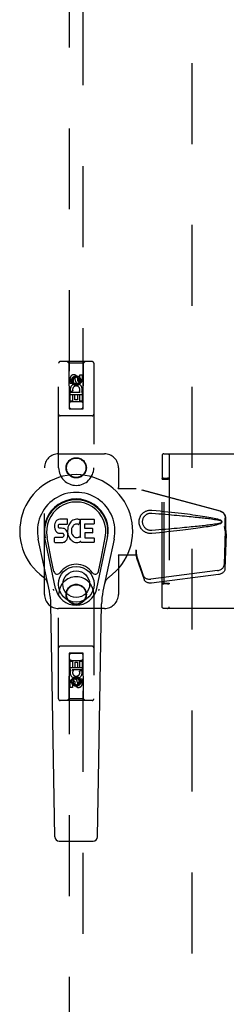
# Model space of a CAD drawing. Header units: inches. Extents: x 0 to 262, y 0 to 169.
# Tile 10 of 74: x 82.29 to 85.96, y 78.95 to 96.45. Entities that reach past the tile are written whole.
import ezdxf

# ---------------------------------------------------------------- set-up
doc = ezdxf.new("R2010")
doc.units = ezdxf.units.IN
doc.header["$LTSCALE"] = 14.384615
doc.header["$MEASUREMENT"] = 0
doc.linetypes.add('HIDDEN', pattern=[0.2, 0.1, -0.1])
doc.layers.add('DEFAULT_2', color=8, linetype='HIDDEN')
doc.layers.add('LEFTHAND_DOOR_ASSEMBLY', color=7, linetype='CONTINUOUS')

msp = doc.modelspace()

# ---------------------------------------------------------------- linework, layer by layer
at = {"layer": 'DEFAULT_2', "color": 8, "linetype": 'HIDDEN'}
for p, q in [((85.355, 56.837), (85.355, 117.879)), ((84.851, 88.733), (86.236, 88.733)), ((84.82, 88.691), (84.819, 88.661)), ((84.819, 88.661), (84.819, 88.295)), ((84.82, 88.701), (84.82, 88.7)), ((84.82, 88.7), (84.82, 88.697)), ((84.82, 88.697), (84.82, 88.691)), ((84.946, 88.702), (84.946, 86.014)), ((84.821, 88.281), (84.819, 88.295)), ((84.821, 88.281), (84.855, 88.283)), ((84.821, 86.435), (84.821, 88.281)), ((84.836, 88.296), (84.828, 88.295)), ((84.845, 88.296), (84.836, 88.296)), ((84.845, 88.296), (84.913, 88.296)), ((84.855, 86.434), (84.855, 88.283)), ((84.855, 88.283), (84.925, 88.283)), ((84.922, 88.296), (84.913, 88.296)), ((84.944, 88.295), (84.945, 88.282)), ((84.945, 88.282), (84.945, 86.434)), ((84.819, 86.421), (84.821, 86.435)), ((84.819, 86.32), (84.819, 86.421)), ((84.819, 86.22), (84.819, 86.32)), ((84.855, 86.434), (84.821, 86.435)), ((84.84, 86.421), (84.85, 86.421)), ((84.918, 86.421), (84.85, 86.421)), ((84.855, 86.434), (84.925, 86.434)), ((84.918, 86.421), (84.927, 86.421)), ((84.927, 86.421), (84.935, 86.421)), ((84.945, 86.434), (84.944, 86.421)), ((84.819, 86.151), (84.819, 86.22)), ((84.819, 86.095), (84.819, 86.151)), ((84.819, 86.055), (84.819, 86.095)), ((84.819, 86.031), (84.819, 86.055)), ((84.82, 86.02), (84.819, 86.031)), ((84.82, 86.017), (84.82, 86.02)), ((84.82, 86.015), (84.82, 86.017)), ((84.82, 86.014), (84.82, 86.015)), ((86.236, 85.983), (84.851, 85.983))]:
    msp.add_line(p, q, dxfattribs=at)
for points in [[(84.851, 88.733), (84.845, 88.733), (84.84, 88.731), (84.836, 88.73), (84.833, 88.727), (84.829, 88.724), (84.826, 88.721), (84.824, 88.717), (84.822, 88.714), (84.821, 88.711), (84.82, 88.708), (84.82, 88.706), (84.82, 88.705), (84.82, 88.704), (84.82, 88.703), (84.82, 88.703), (84.82, 88.703), (84.82, 88.702), (84.82, 88.701)], [(84.915, 88.733), (84.92, 88.733), (84.924, 88.732), (84.929, 88.73), (84.933, 88.727), (84.937, 88.724), (84.94, 88.72), (84.942, 88.716), (84.944, 88.712), (84.945, 88.707), (84.946, 88.702)], [(84.828, 88.295), (84.825, 88.295), (84.822, 88.295), (84.82, 88.295), (84.819, 88.295), (84.819, 88.295)], [(84.944, 88.295), (84.943, 88.295), (84.942, 88.295), (84.94, 88.295), (84.938, 88.295), (84.935, 88.295), (84.931, 88.296), (84.922, 88.296)], [(84.819, 86.421), (84.819, 86.421), (84.82, 86.421), (84.822, 86.421), (84.825, 86.421), (84.828, 86.421), (84.832, 86.421), (84.84, 86.421)], [(84.935, 86.421), (84.938, 86.421), (84.94, 86.421), (84.942, 86.421), (84.943, 86.421), (84.944, 86.421)], [(84.851, 85.983), (84.845, 85.984), (84.84, 85.985), (84.836, 85.987), (84.833, 85.989), (84.829, 85.992), (84.826, 85.996), (84.824, 85.999), (84.822, 86.002), (84.821, 86.006), (84.82, 86.009), (84.82, 86.01), (84.82, 86.012), (84.82, 86.012), (84.82, 86.013), (84.82, 86.013), (84.82, 86.014), (84.82, 86.014)], [(84.915, 85.983), (84.92, 85.984), (84.924, 85.985), (84.929, 85.987), (84.933, 85.989), (84.937, 85.992), (84.94, 85.996), (84.942, 86), (84.944, 86.005), (84.945, 86.009), (84.946, 86.014)]]:
    msp.add_lwpolyline(points, dxfattribs=at)
for centre, start_param, end_param in [((84.925, 88.282), 0.002136, 1.572932), ((84.925, 86.434), -1.572932, -0.002136)]:
    msp.add_ellipse(centre, major_axis=(0.02, 0), ratio=0.017455, start_param=start_param, end_param=end_param, dxfattribs=at)
at = {"layer": 'LEFTHAND_DOOR_ASSEMBLY', "color": 8, "linetype": 'HIDDEN'}
for p, q in [((83.168, 117.531), (83.168, 89.529)), ((83.418, 89.529), (83.418, 117.531)), ((82.98, 88.483), (82.98, 90.341)), ((83.575, 90.371), (83.01, 90.371)), ((83.163, 90.341), (83.133, 90.371)), ((83.163, 90.341), (83.166, 89.531)), ((83.423, 90.341), (83.163, 90.341)), ((83.419, 89.531), (83.423, 90.341)), ((83.423, 90.341), (83.453, 90.371)), ((83.605, 90.341), (83.605, 88.483)), ((83.357, 90.045), (83.357, 90.137)), ((83.357, 90.137), (83.399, 90.137)), ((83.399, 90.137), (83.399, 90.045)), ((83.186, 89.981), (83.186, 90.073)), ((83.228, 89.981), (83.186, 89.981)), ((83.228, 90.073), (83.228, 89.981)), ((83.293, 90.102), (83.23, 90.066)), ((83.23, 90.066), (83.23, 89.994)), ((83.23, 90.066), (83.24, 90.061)), ((83.23, 89.994), (83.24, 90)), ((83.23, 89.994), (83.293, 89.958)), ((83.293, 90.091), (83.24, 90.061)), ((83.24, 90.061), (83.24, 90)), ((83.24, 90), (83.293, 89.97)), ((83.272, 90.045), (83.272, 90.073)), ((83.293, 90.102), (83.293, 90.091)), ((83.355, 90.066), (83.293, 90.102)), ((83.345, 90.061), (83.293, 90.091)), ((83.293, 89.97), (83.345, 90)), ((83.293, 89.958), (83.355, 89.994)), ((83.293, 89.958), (83.293, 89.97)), ((83.313, 90.087), (83.313, 90.041)), ((83.355, 90.066), (83.345, 90.061)), ((83.345, 90), (83.345, 90.061)), ((83.355, 89.994), (83.345, 90)), ((83.355, 89.994), (83.355, 90.066)), ((83.42, 89.781), (83.165, 89.781)), ((83.186, 89.668), (83.186, 89.825)), ((83.186, 89.825), (83.364, 89.825)), ((83.234, 89.849), (83.195, 89.832)), ((83.228, 89.782), (83.228, 89.668)), ((83.271, 89.782), (83.228, 89.782)), ((83.271, 89.69), (83.271, 89.782)), ((83.313, 89.782), (83.313, 89.69)), ((83.357, 89.782), (83.313, 89.782)), ((83.364, 89.825), (83.345, 89.838)), ((83.357, 89.668), (83.357, 89.782)), ((83.389, 89.828), (83.387, 89.825)), ((83.387, 89.825), (83.399, 89.825)), ((83.399, 89.825), (83.399, 89.668)), ((83.228, 89.668), (83.186, 89.668)), ((83.378, 89.656), (83.208, 89.656)), ((83.313, 89.69), (83.271, 89.69)), ((83.399, 89.668), (83.357, 89.668)), ((83.166, 89.531), (83.419, 89.531)), ((83.168, 89.532), (83.418, 89.532)), ((83.168, 89.529), (83.418, 89.529)), ((83.575, 89.406), (83.01, 89.406)), ((82.98, 88.733), (83.793, 88.733)), ((82.73, 86.233), (82.73, 88.483)), ((84.043, 88.483), (84.043, 88.13)), ((84.04, 88.113), (84.043, 88.13)), ((84.04, 88.113), (84.36, 88.113)), ((84.047, 88.113), (84.043, 88.13)), ((85.85, 87.711), (84.353, 88.113)), ((85.858, 87.711), (84.36, 88.113)), ((85.943, 87.36), (85.943, 87.59)), ((85.95, 87.36), (85.95, 87.59)), ((85.921, 87.442), (85.943, 87.36)), ((85.942, 87.372), (85.923, 86.757)), ((85.929, 87.442), (85.95, 87.36)), ((85.942, 87.372), (85.955, 87.301)), ((85.95, 87.36), (85.943, 87.36)), ((85.944, 87.388), (85.953, 87.332)), ((85.953, 87.332), (85.954, 87.321)), ((85.955, 87.301), (85.936, 86.686)), ((85.954, 87.321), (85.955, 87.31)), ((85.955, 87.31), (85.955, 87.301)), ((84.353, 87.021), (84.353, 86.933)), ((84.36, 87.021), (84.353, 87.021)), ((84.36, 87.021), (84.36, 86.933)), ((84.04, 86.933), (84.043, 86.916)), ((84.36, 86.933), (84.04, 86.933)), ((84.047, 86.933), (84.043, 86.916)), ((84.043, 86.916), (84.043, 86.233)), ((84.491, 86.563), (84.359, 86.946)), ((84.373, 86.875), (84.359, 86.946)), ((84.368, 86.906), (84.373, 86.875)), ((84.505, 86.492), (84.373, 86.875)), ((85.805, 86.658), (84.618, 86.505)), ((85.819, 86.587), (84.631, 86.434)), ((82.98, 84.376), (82.98, 86.233)), ((83.605, 86.233), (83.605, 84.376)), ((83.793, 85.983), (82.98, 85.983)), ((83.575, 85.311), (83.01, 85.311)), ((83.166, 85.186), (83.163, 84.376)), ((83.166, 85.186), (83.419, 85.186)), ((83.168, 85.187), (83.168, 57.186)), ((83.418, 85.187), (83.168, 85.187)), ((83.418, 85.184), (83.168, 85.184)), ((83.208, 85.061), (83.378, 85.061)), ((83.418, 57.186), (83.418, 85.187)), ((83.423, 84.376), (83.419, 85.186)), ((83.165, 84.936), (83.42, 84.936)), ((83.186, 84.892), (83.186, 85.048)), ((83.186, 85.048), (83.228, 85.048)), ((83.198, 84.892), (83.186, 84.892)), ((83.196, 84.888), (83.198, 84.892)), ((83.399, 84.892), (83.222, 84.892)), ((83.222, 84.892), (83.24, 84.879)), ((83.228, 85.048), (83.228, 84.934)), ((83.228, 84.934), (83.272, 84.934)), ((83.272, 84.934), (83.272, 85.026)), ((83.272, 85.026), (83.314, 85.026)), ((83.314, 85.026), (83.314, 84.934)), ((83.314, 84.934), (83.357, 84.934)), ((83.351, 84.867), (83.39, 84.884)), ((83.357, 84.934), (83.357, 85.048)), ((83.357, 85.048), (83.399, 85.048)), ((83.399, 85.048), (83.399, 84.892)), ((83.293, 84.758), (83.23, 84.722)), ((83.23, 84.722), (83.23, 84.65)), ((83.23, 84.722), (83.24, 84.716)), ((83.293, 84.747), (83.24, 84.716)), ((83.24, 84.716), (83.24, 84.656)), ((83.293, 84.758), (83.293, 84.747)), ((83.355, 84.722), (83.293, 84.758)), ((83.345, 84.716), (83.293, 84.747)), ((83.355, 84.722), (83.345, 84.716)), ((83.345, 84.656), (83.345, 84.716)), ((83.355, 84.65), (83.355, 84.722)), ((83.357, 84.643), (83.357, 84.735)), ((83.357, 84.735), (83.399, 84.735)), ((83.399, 84.735), (83.399, 84.643)), ((83.186, 84.579), (83.186, 84.672)), ((83.228, 84.579), (83.186, 84.579)), ((83.228, 84.672), (83.228, 84.579)), ((83.23, 84.65), (83.24, 84.656)), ((83.23, 84.65), (83.293, 84.614)), ((83.24, 84.656), (83.293, 84.625)), ((83.272, 84.629), (83.272, 84.675)), ((83.293, 84.625), (83.345, 84.656)), ((83.293, 84.614), (83.355, 84.65)), ((83.293, 84.614), (83.293, 84.625)), ((83.313, 84.672), (83.313, 84.643)), ((83.355, 84.65), (83.345, 84.656)), ((83.163, 84.376), (83.133, 84.346)), ((83.423, 84.376), (83.163, 84.376)), ((83.423, 84.376), (83.453, 84.346)), ((83.575, 84.346), (83.01, 84.346))]:
    msp.add_line(p, q, dxfattribs=at)
at = {"layer": 'LEFTHAND_DOOR_ASSEMBLY', "color": 7, "linetype": 'Continuous'}
for p, q in [((82.923, 87.518), (82.913, 87.496)), ((82.936, 87.538), (82.923, 87.518)), ((82.945, 87.546), (82.936, 87.538)), ((82.954, 87.552), (82.945, 87.546)), ((82.976, 87.562), (82.954, 87.552)), ((82.999, 87.57), (82.976, 87.562)), ((83.139, 87.57), (82.999, 87.57)), ((83.141, 87.527), (83.139, 87.57)), ((83.139, 87.49), (83.14, 87.503)), ((83.14, 87.503), (83.141, 87.527)), ((83.186, 87.507), (83.173, 87.489)), ((83.2, 87.524), (83.186, 87.507)), ((83.217, 87.539), (83.2, 87.524)), ((83.235, 87.552), (83.217, 87.539)), ((83.255, 87.561), (83.235, 87.552)), ((83.277, 87.566), (83.255, 87.561)), ((83.299, 87.568), (83.277, 87.566)), ((83.322, 87.568), (83.299, 87.568)), ((83.333, 87.566), (83.322, 87.568)), ((83.343, 87.563), (83.333, 87.566)), ((83.364, 87.545), (83.337, 87.477)), ((83.362, 87.551), (83.343, 87.563)), ((83.372, 87.242), (83.372, 87.568)), ((83.372, 87.568), (83.609, 87.568)), ((83.614, 87.563), (83.614, 87.489)), ((82.908, 87.472), (82.906, 87.449)), ((82.906, 87.449), (82.907, 87.425)), ((82.907, 87.425), (82.911, 87.401)), ((82.913, 87.496), (82.908, 87.472)), ((82.911, 87.401), (82.919, 87.379)), ((82.919, 87.379), (82.932, 87.359)), ((82.932, 87.359), (82.949, 87.342)), ((82.949, 87.342), (82.968, 87.328)), ((82.968, 87.328), (82.98, 87.324)), ((82.978, 87.452), (82.98, 87.467)), ((82.978, 87.437), (82.978, 87.452)), ((82.978, 87.429), (82.978, 87.437)), ((82.98, 87.422), (82.978, 87.429)), ((82.98, 87.467), (82.983, 87.474)), ((82.985, 87.416), (82.98, 87.422)), ((82.983, 87.474), (82.989, 87.479)), ((82.991, 87.412), (82.985, 87.416)), ((82.989, 87.479), (83.003, 87.483)), ((83.006, 87.408), (82.991, 87.412)), ((83.003, 87.483), (83.018, 87.484)), ((83.03, 87.409), (83.006, 87.408)), ((83.018, 87.484), (83.131, 87.484)), ((83.054, 87.407), (83.03, 87.409)), ((83.077, 87.402), (83.054, 87.407)), ((83.088, 87.398), (83.077, 87.402)), ((83.098, 87.391), (83.088, 87.398)), ((83.115, 87.374), (83.098, 87.391)), ((83.128, 87.354), (83.115, 87.374)), ((83.138, 87.332), (83.128, 87.354)), ((83.131, 87.484), (83.137, 87.485)), ((83.137, 87.485), (83.139, 87.49)), ((83.144, 87.309), (83.138, 87.332)), ((83.143, 87.406), (83.139, 87.361)), ((83.139, 87.361), (83.139, 87.339)), ((83.139, 87.339), (83.143, 87.317)), ((83.147, 87.427), (83.143, 87.406)), ((83.153, 87.449), (83.147, 87.427)), ((83.162, 87.47), (83.153, 87.449)), ((83.173, 87.489), (83.162, 87.47)), ((83.209, 87.377), (83.208, 87.35)), ((83.208, 87.35), (83.209, 87.337)), ((83.212, 87.404), (83.209, 87.377)), ((83.209, 87.337), (83.212, 87.324)), ((83.216, 87.416), (83.212, 87.404)), ((83.222, 87.428), (83.216, 87.416)), ((83.236, 87.451), (83.222, 87.428)), ((83.244, 87.462), (83.236, 87.451)), ((83.255, 87.469), (83.244, 87.462)), ((83.28, 87.48), (83.255, 87.469)), ((83.292, 87.483), (83.28, 87.48)), ((83.306, 87.483), (83.292, 87.483)), ((83.319, 87.48), (83.306, 87.483)), ((83.331, 87.475), (83.319, 87.48)), ((83.442, 87.48), (83.442, 87.412)), ((83.609, 87.484), (83.447, 87.484)), ((83.447, 87.408), (83.578, 87.408)), ((83.578, 87.326), (83.448, 87.326)), ((83.583, 87.403), (83.583, 87.33)), ((82.816, 86.289), (82.619, 87.215)), ((82.927, 86.336), (82.734, 87.239)), ((82.782, 87.013), (82.738, 87.24)), ((82.85, 86.866), (82.775, 87.247)), ((82.909, 87.163), (82.909, 87.238)), ((82.973, 87.243), (82.913, 87.242)), ((82.914, 87.158), (83.058, 87.158)), ((83.034, 87.243), (82.973, 87.243)), ((82.98, 87.324), (82.991, 87.322)), ((82.991, 87.322), (83.039, 87.322)), ((83.049, 87.244), (83.034, 87.243)), ((83.039, 87.322), (83.046, 87.321)), ((83.046, 87.321), (83.053, 87.319)), ((83.055, 87.248), (83.049, 87.244)), ((83.053, 87.319), (83.059, 87.314)), ((83.061, 87.253), (83.055, 87.248)), ((83.058, 87.158), (83.07, 87.16)), ((83.059, 87.314), (83.064, 87.308)), ((83.07, 87.265), (83.061, 87.253)), ((83.064, 87.308), (83.071, 87.295)), ((83.073, 87.272), (83.07, 87.265)), ((83.07, 87.16), (83.081, 87.164)), ((83.071, 87.295), (83.073, 87.279)), ((83.073, 87.279), (83.073, 87.272)), ((83.081, 87.164), (83.101, 87.178)), ((83.101, 87.178), (83.118, 87.194)), ((83.118, 87.194), (83.124, 87.204)), ((83.124, 87.204), (83.13, 87.215)), ((83.13, 87.215), (83.138, 87.238)), ((83.138, 87.238), (83.145, 87.261)), ((83.143, 87.317), (83.147, 87.295)), ((83.146, 87.285), (83.144, 87.309)), ((83.145, 87.261), (83.146, 87.285)), ((83.147, 87.295), (83.154, 87.274)), ((83.154, 87.274), (83.176, 87.235)), ((83.176, 87.235), (83.188, 87.216)), ((83.188, 87.216), (83.203, 87.2)), ((83.203, 87.2), (83.219, 87.185)), ((83.212, 87.324), (83.223, 87.299)), ((83.219, 87.185), (83.237, 87.171)), ((83.223, 87.299), (83.236, 87.276)), ((83.236, 87.276), (83.245, 87.266)), ((83.237, 87.171), (83.247, 87.166)), ((83.245, 87.266), (83.255, 87.257)), ((83.247, 87.166), (83.257, 87.162)), ((83.255, 87.257), (83.266, 87.25)), ((83.257, 87.162), (83.279, 87.156)), ((83.266, 87.25), (83.278, 87.245)), ((83.278, 87.245), (83.292, 87.242)), ((83.279, 87.156), (83.301, 87.154)), ((83.292, 87.242), (83.305, 87.242)), ((83.301, 87.154), (83.323, 87.157)), ((83.305, 87.242), (83.318, 87.244)), ((83.318, 87.244), (83.331, 87.248)), ((83.323, 87.157), (83.344, 87.164)), ((83.331, 87.248), (83.343, 87.253)), ((83.343, 87.253), (83.354, 87.261)), ((83.344, 87.164), (83.363, 87.175)), ((83.36, 87.26), (83.372, 87.242)), ((83.363, 87.175), (83.364, 87.176)), ((83.374, 87.176), (83.364, 87.176)), ((83.374, 87.163), (83.374, 87.176)), ((83.61, 87.158), (83.379, 87.158)), ((83.444, 87.321), (83.444, 87.244)), ((83.448, 87.239), (83.61, 87.239)), ((83.614, 87.235), (83.614, 87.163)), ((83.658, 86.336), (83.851, 87.239)), ((83.735, 86.866), (83.81, 87.247)), ((83.966, 87.215), (83.769, 86.289)), ((83.803, 87.013), (83.847, 87.24)), ((82.898, 86.641), (82.85, 86.866)), ((83.687, 86.641), (83.735, 86.866)), ((82.914, 81.924), (82.842, 86.063)), ((83.671, 81.924), (83.743, 86.063)), ((82.993, 81.846), (83.592, 81.846))]:
    msp.add_line(p, q, dxfattribs=at)
at = {"layer": 'LEFTHAND_DOOR_ASSEMBLY', "color": 8, "linetype": 'HIDDEN'}
for points in [[(84.636, 87.315), (84.624, 87.314), (84.611, 87.314), (84.598, 87.315), (84.585, 87.317), (84.572, 87.319), (84.56, 87.322), (84.547, 87.326), (84.535, 87.331), (84.524, 87.336), (84.512, 87.343), (84.501, 87.35), (84.489, 87.358), (84.478, 87.368), (84.467, 87.379), (84.456, 87.392), (84.445, 87.406), (84.436, 87.421), (84.428, 87.437), (84.422, 87.454), (84.416, 87.471), (84.413, 87.488), (84.411, 87.505), (84.41, 87.522), (84.41, 87.54), (84.413, 87.557), (84.416, 87.574), (84.421, 87.591), (84.427, 87.608), (84.435, 87.624), (84.444, 87.639), (84.455, 87.653), (84.466, 87.666), (84.477, 87.677), (84.488, 87.687), (84.5, 87.696), (84.511, 87.703), (84.523, 87.71), (84.535, 87.715), (84.547, 87.72), (84.559, 87.724), (84.572, 87.727), (84.584, 87.73), (84.597, 87.731)], [(84.636, 87.369), (84.627, 87.368), (84.618, 87.368), (84.608, 87.369), (84.599, 87.37), (84.59, 87.372), (84.581, 87.374), (84.572, 87.377), (84.563, 87.381), (84.555, 87.385), (84.546, 87.39), (84.538, 87.395), (84.53, 87.401), (84.522, 87.408), (84.514, 87.416), (84.506, 87.425), (84.498, 87.435), (84.492, 87.446), (84.486, 87.457), (84.482, 87.469), (84.478, 87.48), (84.475, 87.491), (84.474, 87.501), (84.472, 87.512), (84.472, 87.522), (84.472, 87.533), (84.473, 87.543), (84.475, 87.554), (84.478, 87.565), (84.481, 87.576), (84.485, 87.587), (84.491, 87.598), (84.497, 87.609), (84.505, 87.62), (84.513, 87.629), (84.521, 87.637), (84.529, 87.644), (84.537, 87.651), (84.545, 87.656), (84.554, 87.661), (84.562, 87.665), (84.571, 87.669), (84.58, 87.672), (84.589, 87.674), (84.599, 87.676), (84.608, 87.677), (84.618, 87.678), (84.627, 87.678), (84.636, 87.678)], [(84.597, 87.731), (84.61, 87.732), (84.623, 87.732), (84.636, 87.731)], [(84.636, 87.731), (84.712, 87.724), (84.785, 87.716), (84.854, 87.709), (84.921, 87.702), (84.985, 87.695), (85.047, 87.688), (85.106, 87.682), (85.162, 87.675), (85.217, 87.669), (85.269, 87.662), (85.318, 87.656), (85.366, 87.65), (85.412, 87.644), (85.456, 87.638), (85.498, 87.632), (85.538, 87.626), (85.577, 87.62), (85.614, 87.614), (85.649, 87.608), (85.683, 87.602), (85.715, 87.595), (85.746, 87.589), (85.776, 87.582), (85.803, 87.575), (85.83, 87.567), (85.855, 87.558)], [(84.636, 87.678), (84.7, 87.672), (84.761, 87.667), (84.82, 87.662), (84.877, 87.657), (84.932, 87.652), (84.985, 87.648), (85.035, 87.643), (85.084, 87.639), (85.131, 87.635), (85.176, 87.631), (85.219, 87.627), (85.26, 87.623), (85.3, 87.619), (85.338, 87.615), (85.374, 87.612), (85.408, 87.608), (85.441, 87.605), (85.472, 87.601), (85.502, 87.598), (85.531, 87.595), (85.559, 87.592), (85.587, 87.589), (85.614, 87.585), (85.641, 87.582), (85.668, 87.579), (85.695, 87.575), (85.722, 87.571), (85.748, 87.567), (85.775, 87.563), (85.802, 87.559), (85.828, 87.553), (85.855, 87.547)], [(85.85, 87.711), (85.863, 87.707), (85.876, 87.701), (85.887, 87.694), (85.898, 87.686), (85.908, 87.676), (85.917, 87.666), (85.925, 87.655), (85.931, 87.643), (85.936, 87.63), (85.94, 87.617), (85.942, 87.604), (85.943, 87.59)], [(85.95, 87.59), (85.95, 87.604), (85.947, 87.617), (85.944, 87.63), (85.939, 87.643), (85.932, 87.655), (85.925, 87.666), (85.916, 87.676), (85.906, 87.686), (85.895, 87.694), (85.883, 87.701), (85.871, 87.707), (85.858, 87.711)], [(85.855, 87.558), (85.861, 87.555), (85.866, 87.551), (85.871, 87.546), (85.874, 87.541), (85.877, 87.536), (85.878, 87.53), (85.879, 87.523), (85.878, 87.517), (85.877, 87.511), (85.874, 87.505), (85.871, 87.5), (85.866, 87.495), (85.861, 87.491), (85.855, 87.488)], [(85.855, 87.547), (85.86, 87.545), (85.864, 87.543), (85.868, 87.54), (85.871, 87.536), (85.873, 87.532), (85.875, 87.528), (85.875, 87.523), (85.875, 87.518), (85.873, 87.514), (85.871, 87.51), (85.868, 87.506), (85.864, 87.503), (85.86, 87.501), (85.855, 87.499)], [(85.855, 87.499), (85.828, 87.493), (85.802, 87.488), (85.775, 87.483), (85.749, 87.479), (85.722, 87.475), (85.695, 87.471), (85.668, 87.468), (85.642, 87.464), (85.615, 87.461), (85.588, 87.458), (85.56, 87.454), (85.532, 87.451), (85.503, 87.448), (85.473, 87.445), (85.441, 87.442), (85.409, 87.438), (85.374, 87.435), (85.338, 87.431), (85.301, 87.427), (85.261, 87.424), (85.22, 87.42), (85.177, 87.416), (85.132, 87.412), (85.085, 87.407), (85.036, 87.403), (84.985, 87.398), (84.932, 87.394), (84.877, 87.389), (84.82, 87.384), (84.761, 87.379), (84.7, 87.374), (84.636, 87.369)], [(85.855, 87.488), (85.832, 87.48), (85.808, 87.473), (85.783, 87.466), (85.756, 87.46), (85.728, 87.454), (85.699, 87.448), (85.669, 87.442), (85.637, 87.436), (85.604, 87.431), (85.569, 87.425), (85.533, 87.42), (85.496, 87.414), (85.457, 87.408), (85.416, 87.403), (85.374, 87.397), (85.33, 87.391), (85.284, 87.386), (85.236, 87.38), (85.186, 87.374), (85.134, 87.368), (85.08, 87.362), (85.024, 87.355), (84.966, 87.349), (84.905, 87.343), (84.842, 87.336), (84.776, 87.329), (84.708, 87.322), (84.636, 87.315)], [(85.921, 87.442), (85.926, 87.422), (85.931, 87.403), (85.937, 87.384), (85.942, 87.366), (85.948, 87.348), (85.953, 87.332)], [(85.929, 87.442), (85.931, 87.432), (85.934, 87.423), (85.936, 87.414), (85.939, 87.405), (85.942, 87.396), (85.944, 87.388)], [(85.944, 87.388), (85.944, 87.385), (85.943, 87.382), (85.943, 87.38), (85.943, 87.377), (85.942, 87.374), (85.942, 87.372)], [(84.353, 87.021), (84.355, 87), (84.358, 86.98), (84.361, 86.961), (84.363, 86.942), (84.368, 86.906)], [(84.36, 87.021), (84.36, 87.01), (84.36, 86.98)], [(84.367, 86.914), (84.366, 86.925), (84.364, 86.942), (84.362, 86.958), (84.361, 86.972), (84.36, 86.985), (84.36, 86.993)], [(84.36, 86.98), (84.36, 86.971), (84.36, 86.962)], [(84.36, 86.962), (84.36, 86.957), (84.359, 86.954), (84.359, 86.951), (84.359, 86.949), (84.359, 86.946)], [(85.805, 86.658), (85.821, 86.66), (85.836, 86.664), (85.85, 86.67), (85.864, 86.676), (85.876, 86.684), (85.888, 86.692), (85.898, 86.702), (85.906, 86.712), (85.913, 86.723), (85.918, 86.734), (85.921, 86.745), (85.923, 86.757)], [(85.936, 86.686), (85.935, 86.674), (85.932, 86.663), (85.927, 86.652), (85.92, 86.641), (85.911, 86.631), (85.901, 86.621), (85.89, 86.613), (85.877, 86.605), (85.864, 86.599), (85.849, 86.593), (85.834, 86.589), (85.819, 86.587)], [(84.491, 86.563), (84.495, 86.553), (84.501, 86.544), (84.508, 86.536), (84.517, 86.528), (84.526, 86.521), (84.537, 86.516), (84.549, 86.511), (84.562, 86.507), (84.575, 86.505), (84.589, 86.504), (84.603, 86.504), (84.618, 86.505)], [(84.631, 86.434), (84.617, 86.433), (84.603, 86.433), (84.589, 86.434), (84.576, 86.436), (84.563, 86.44), (84.551, 86.445), (84.54, 86.45), (84.53, 86.457), (84.522, 86.465), (84.514, 86.473), (84.509, 86.482), (84.505, 86.492)]]:
    msp.add_lwpolyline(points, dxfattribs=at)
at = {"layer": 'LEFTHAND_DOOR_ASSEMBLY', "color": 7, "linetype": 'Continuous'}
for points in [[(82.894, 86.305), (82.893, 86.311), (82.891, 86.316), (82.89, 86.322), (82.888, 86.327)], [(83.697, 86.327), (83.696, 86.322), (83.694, 86.316), (83.693, 86.311), (83.691, 86.305)]]:
    msp.add_lwpolyline(points, dxfattribs=at)
at = {"layer": 'LEFTHAND_DOOR_ASSEMBLY', "color": 8, "linetype": 'HIDDEN'}
for centre, radius in [((83.293, 90.031), 0.085), ((83.293, 90.031), 0.0845), ((83.293, 88.483), 0.18), ((83.293, 88.483), 0.172), ((83.293, 86.233), 0.18), ((83.293, 86.233), 0.172), ((83.293, 84.686), 0.085), ((83.293, 84.686), 0.0845)]:
    msp.add_circle(centre, radius, dxfattribs=at)
at = {"layer": 'LEFTHAND_DOOR_ASSEMBLY', "color": 7, "linetype": 'Continuous'}
for radius in [0.317, 0.238]:
    msp.add_circle((83.293, 86.414), radius, dxfattribs=at)
at = {"layer": 'LEFTHAND_DOOR_ASSEMBLY', "color": 8, "linetype": 'HIDDEN'}
for centre, radius, start, end in [((83.01, 90.341), 0.03, 90, 180), ((83.575, 90.341), 0.03, 0, 90), ((83.25, 90.073), 0.0644, 12.2995, 180.0775), ((83.293, 89.874), 0.107, 334.2636, 203.4027), ((83.25, 90.073), 0.0219, 359.9011, 180), ((83.336, 90.045), 0.0635, 180, 360), ((83.335, 90.045), 0.0219, 190.307, 360), ((83.293, 89.874), 0.0639, 324.8895, 203.4026), ((83.208, 89.616), 0.04, 90, 180), ((83.378, 89.616), 0.04, 0, 90), ((83.01, 89.436), 0.03, 180, 270), ((83.208, 89.571), 0.04, 180, 270), ((83.378, 89.571), 0.04, 270, 360), ((83.575, 89.436), 0.03, 270, 360), ((82.98, 88.483), 0.25, 90, 180), ((83.793, 88.483), 0.25, 0, 90), ((83.293, 88.483), 0.312, 180, 360), ((83.293, 86.233), 0.312, 0, 180), ((82.98, 86.233), 0.25, 180, 270), ((83.793, 86.233), 0.25, 270, 360), ((83.01, 85.281), 0.03, 90, 180), ((83.575, 85.281), 0.03, 0, 90), ((83.208, 85.146), 0.04, 90, 180), ((83.208, 85.101), 0.04, 180, 270), ((83.378, 85.146), 0.04, 0, 90), ((83.378, 85.101), 0.04, 270, 360), ((83.292, 84.842), 0.107, 154.2636, 23.4027), ((83.292, 84.842), 0.0639, 144.8895, 23.4026), ((83.249, 84.672), 0.0635, 0, 180), ((83.25, 84.672), 0.0219, 10.307, 180), ((83.335, 84.643), 0.0644, 192.2995, 0.0775), ((83.335, 84.643), 0.0219, 179.9011, 360), ((83.01, 84.376), 0.03, 180, 270), ((83.575, 84.376), 0.03, 270, 360)]:
    msp.add_arc(centre, radius, start, end, dxfattribs=at)
at = {"layer": 'LEFTHAND_DOOR_ASSEMBLY', "color": 7, "linetype": 'Continuous'}
for centre, radius, start, end in [((83.293, 87.358), 1.004, 305.5066, 234.4934), ((83.293, 87.358), 0.689, 347.9703, 192.0297), ((83.293, 87.358), 0.571, 347.9703, 192.0297), ((83.293, 87.348), 0.527, 348.9402, 191.0594), ((83.359, 87.547), 0.00448, 339.0016, 51.8729), ((83.609, 87.563), 0.00448, 0, 90), ((83.333, 87.479), 0.00448, 246.1578, 339.0016), ((83.447, 87.48), 0.00448, 90, 180), ((83.447, 87.412), 0.00448, 180, 270), ((83.448, 87.321), 0.00448, 90, 180), ((83.578, 87.403), 0.00448, 0, 90), ((83.578, 87.33), 0.00448, 270, 360), ((83.609, 87.489), 0.00448, 270, 360), ((82.913, 87.238), 0.00448, 90, 180.0119), ((82.914, 87.163), 0.00483, 180, 270), ((83.357, 87.257), 0.00448, 34.0893, 127.3444), ((83.379, 87.163), 0.00448, 180, 270), ((83.448, 87.244), 0.00448, 180, 270), ((83.61, 87.235), 0.00448, 0, 90), ((83.61, 87.163), 0.00448, 270, 360), ((82.956, 86.653), 0.0591, 192.0297, 324.5763), ((83.293, 86.414), 0.354, 35.4237, 144.5763), ((83.629, 86.653), 0.0591, 215.4237, 347.9703), ((82.595, 86.381), 0.197, 12.0297, 54.4934), ((83.99, 86.381), 0.197, 125.5066, 167.9703), ((81.661, 86.042), 1.181, 1, 12.0297), ((83.293, 86.414), 0.374, 192.0297, 347.9703), ((84.924, 86.042), 1.181, 167.9703, 179), ((82.993, 81.925), 0.0787, 181, 270), ((83.592, 81.925), 0.0787, 270, 359)]:
    msp.add_arc(centre, radius, start, end, dxfattribs=at)
msp.add_ellipse((83.293, 87.348), major_axis=(0, 0.565), ratio=0.999848, start_param=-1.76365, end_param=1.76365, dxfattribs=at)

doc.saveas('drawing.dxf')
